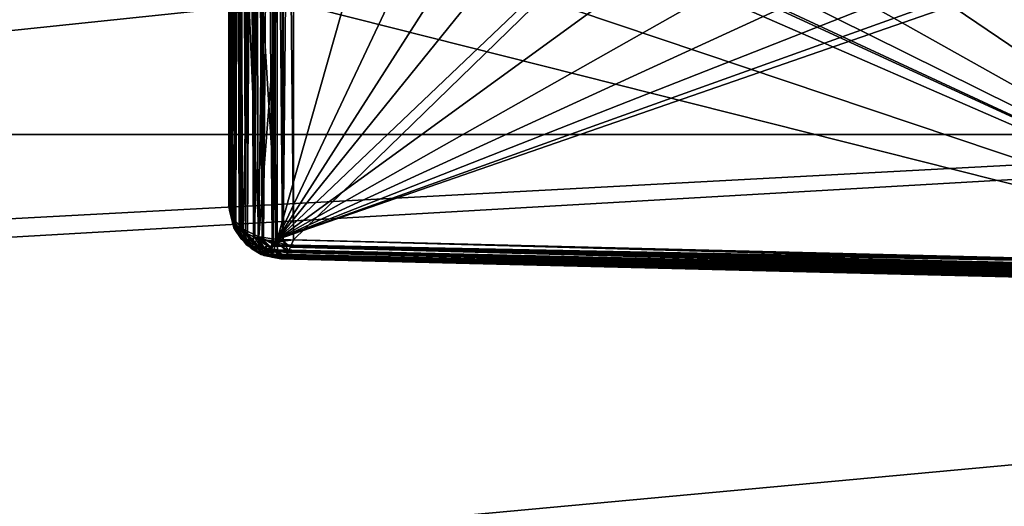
# Model space of a CAD drawing. Header units: metres. Extents: x 59 to 135, y -85 to 115.
# Tile 99 of 256: x 89.31 to 92.32, y 11.59 to 13.07. Entities that reach past the tile are written whole.
import ezdxf

# ---------------------------------------------------------------- set-up
doc = ezdxf.new("R2010")
doc.units = ezdxf.units.M
doc.layers.add('solid_20_404_502_XXX', color=7, linetype='CONTINUOUS')

msp = doc.modelspace()

# ---------------------------------------------------------------- linework, layer by layer
at = {"layer": 'solid_20_404_502_XXX'}
for points in [[(89.949997, 12.510079, -12.162848), (89.949997, 16.616306, -14.710766), (89.949997, 15.837152, -15.489921)], [(89.949997, 12.510079, -12.162848), (89.949997, 16.60574, -14.701389), (89.949997, 16.616306, -14.710766)], [(89.949997, 12.510079, -12.162848), (89.949997, 15.411931, -13.693076), (89.949997, 16.60574, -14.701389)], [(89.95153, 15.819356, -15.507064), (89.949997, 12.510079, -12.162848), (89.949997, 15.837152, -15.489921)], [(89.949997, 15.837152, 15.489921), (89.949997, 13.289234, 11.383693), (89.949997, 12.510079, 12.162848)], [(89.95153, 12.492936, 12.180644), (89.949997, 15.837152, 15.489921), (89.949997, 12.510079, 12.162848)], [(89.952324, 15.81516, 15.510906), (89.949997, 15.837152, 15.489921), (89.95153, 12.492936, 12.180644)], [(89.952324, 12.489094, -12.18484), (89.949997, 12.510079, -12.162848), (89.95153, 15.819356, -15.507064)], [(89.952324, 12.489094, -12.18484), (89.95153, 15.819356, -15.507064), (89.956703, 15.799511, -15.524899)], [(89.952324, 15.81516, 15.510906), (89.95153, 12.492936, 12.180644), (89.956703, 12.475101, 12.200489)], [(89.959259, 15.792827, 15.530653), (89.952324, 15.81516, 15.510906), (89.956703, 12.475101, 12.200489)], [(89.959259, 12.469347, -12.207173), (89.952324, 12.489094, -12.18484), (89.956703, 15.799511, -15.524899)], [(89.959259, 12.469347, -12.207173), (89.956703, 15.799511, -15.524899), (89.966347, 15.778058, -15.542833)], [(89.959259, 15.792827, 15.530653), (89.956703, 12.475101, 12.200489), (89.966347, 12.457167, 12.221942)], [(89.970688, 15.770648, 15.548693), (89.959259, 15.792827, 15.530653), (89.966347, 12.457167, 12.221942)], [(89.970688, 12.451307, -12.229352), (89.959259, 12.469347, -12.207173), (89.966347, 15.778058, -15.542833)], [(89.970688, 12.451307, -12.229352), (89.966347, 15.778058, -15.542833), (89.981247, 15.755488, -15.560057)], [(89.970688, 15.770648, 15.548693), (89.966347, 12.457167, 12.221942), (89.981247, 12.439943, 12.244512)], [(89.986412, 15.749114, 15.564596), (89.970688, 15.770648, 15.548693), (89.981247, 12.439943, 12.244512)], [(89.986412, 12.435404, -12.250886), (89.970688, 12.451307, -12.229352), (89.981247, 15.755488, -15.560057)], [(89.986412, 12.435404, -12.250886), (89.981247, 15.755488, -15.560057), (89.990395, 15.744543, -15.567759)], [(89.986412, 15.749114, 15.564596), (89.981247, 12.439943, 12.244512), (89.990395, 12.432241, 12.255457)], [(89.986412, 15.749114, 15.564596), (89.990395, 12.432241, 12.255457), (90.000786, 12.425146, 12.266249)], [(90.006126, 15.728743, 15.577978), (89.986412, 15.749114, 15.564596), (90.000786, 12.425146, 12.266249)], [(89.986412, 12.435404, -12.250886), (89.990395, 15.744543, -15.567759), (90.000786, 15.733751, -15.574854)], [(90.006126, 12.422022, -12.271257), (89.986412, 12.435404, -12.250886), (90.000786, 15.733751, -15.574854)], [(90.006126, 12.422022, -12.271257), (90.000786, 15.733751, -15.574854), (90.024475, 15.713643, -15.586613)], [(90.006126, 15.728743, 15.577978), (90.000786, 12.425146, 12.266249), (90.024475, 12.413387, 12.286357)], [(90.029419, 15.710043, 15.588469), (90.006126, 15.728743, 15.577978), (90.024475, 12.413387, 12.286357)], [(90.029419, 12.411531, -12.289957), (90.006126, 12.422022, -12.271257), (90.024475, 15.713643, -15.586613)], [(90.029419, 12.411531, -12.289957), (90.024475, 15.713643, -15.586613), (90.03878, 15.703682, -15.591524)], [(90.029419, 15.710043, 15.588469), (90.024475, 12.413387, 12.286357), (90.03878, 12.408476, 12.296318)], [(90.029419, 15.710043, 15.588469), (90.03878, 12.408476, 12.296318), (90.051643, 12.405134, 12.304179)], [(90.055779, 15.693487, 15.595748), (90.029419, 15.710043, 15.588469), (90.051643, 12.405134, 12.304179)], [(90.029419, 12.411531, -12.289957), (90.03878, 15.703682, -15.591524), (90.051643, 15.695821, -15.594866)], [(90.055779, 12.404252, -12.306513), (90.029419, 12.411531, -12.289957), (90.051643, 15.695821, -15.594866)], [(90.055779, 12.404252, -12.306513), (90.051643, 15.695821, -15.594866), (90.081604, 15.680821, -15.599379)], [(90.055779, 15.693487, 15.595748), (90.051643, 12.405134, 12.304179), (90.081604, 12.400621, 12.319179)], [(90.084579, 15.679554, 15.599606), (90.055779, 15.693487, 15.595748), (90.081604, 12.400621, 12.319179)], [(90.084579, 12.400394, -12.320446), (90.055779, 12.404252, -12.306513), (90.081604, 15.680821, -15.599379)], [(90.084579, 12.400394, -12.320446), (90.081604, 15.680821, -15.599379), (90.091537, 15.676733, -15.599991)], [(90.084579, 15.679554, 15.599606), (90.081604, 12.400621, 12.319179), (90.091537, 12.400009, 12.323267)], [(90.084579, 15.679554, 15.599606), (90.091537, 12.400009, 12.323267), (90.113518, 12.400012, 12.330879)], [(90.115074, 15.668647, 15.599914), (90.084579, 15.679554, 15.599606), (90.113518, 12.400012, 12.330879)], [(90.084579, 12.400394, -12.320446), (90.091537, 15.676733, -15.599991), (90.113518, 15.669121, -15.599988)], [(90.115074, 12.400086, -12.331353), (90.084579, 12.400394, -12.320446), (90.113518, 15.669121, -15.599988)], [(90.115074, 12.400086, -12.331353), (90.113518, 15.669121, -15.599988), (90.146507, 15.661008, -15.596577)], [(90.115074, 15.668647, 15.599914), (90.113518, 12.400012, 12.330879), (90.146507, 12.403423, 12.338992)], [(90.115074, 15.668647, 15.599914), (90.146507, 12.403423, 12.338992), (90.146507, 15.661008, 15.596577)], [(90.115074, 12.400086, -12.331353), (90.146507, 15.661008, -15.596577), (90.146507, 12.403423, -12.338992)], [(90.146507, 12.403423, -12.338992), (90.146507, 15.661008, -15.596577), (93.5, 15.661006, -15.679357)], [(90.146507, 15.661008, 15.596577), (96.853493, 12.237829, 12.338961), (96.853493, 13.94942, 14.050551)], [(90.146507, 15.661008, 15.596577), (93.5, 12.320643, 12.338994), (96.853493, 12.237829, 12.338961)], [(90.146507, 15.661008, 15.596577), (90.146507, 12.403423, 12.338992), (93.5, 12.320643, 12.338994)], [(93.5, 12.320642, -12.338992), (90.146507, 12.403423, -12.338992), (93.5, 15.661006, -15.679357)], [(89.949997, 12.510079, -12.162848), (89.949997, 14.306924, -12.588069), (89.949997, 15.411931, -13.693076)], [(103.25, 14.50146, -16.086933), (86.25, 14.501178, -16.086687), (86.25, 12.725317, -14.411202)], [(103.25, 12.725154, -14.411075), (103.25, 14.50146, -16.086933), (86.25, 12.725317, -14.411202)], [(103.25, 14.50146, 16.086933), (103.25, 12.725154, 14.411075), (86.25, 14.501178, 16.086687)], [(103.25, 12.725154, 14.411075), (86.25, 12.725317, 14.411202), (86.25, 14.501178, 16.086687)], [(89.949997, 12.510079, -12.162848), (89.949997, 13.298611, -11.39426), (89.949997, 14.306924, -12.588069)], [(103.25, 13.215885, 17.619022), (72.866943, 13.544167, 17.889351), (72.895836, 11.591586, 16.117195)], [(103.25, 13.215885, -17.619022), (72.895844, 11.591493, -16.117098), (72.866951, 13.543697, -17.888971)], [(90.097382, 12.404635, 12.056192), (90.986229, 13.504327, 10.93456), (91.115524, 13.374862, 11.060833)], [(90.097382, 12.404635, 12.056192), (90.801506, 13.504327, 10.939119), (90.986229, 13.504327, 10.93456)], [(90.097382, 12.404635, 12.056192), (90.616806, 13.504327, 10.943679), (90.801506, 13.504327, 10.939119)], [(90.097382, 12.404635, 12.056192), (90.357346, 13.322098, 11.132313), (90.616806, 13.504327, 10.943679)], [(90.616806, 13.504327, -10.943679), (90.357346, 13.322097, -11.132314), (93.328056, 12.324886, -12.056192)], [(91.283623, 13.265324, -11.166223), (90.616806, 13.504327, -10.943679), (93.328056, 12.324886, -12.056192)], [(90.097382, 12.404635, 12.056192), (91.115524, 13.374862, 11.060833), (91.282143, 13.266083, 11.165499)], [(90.097382, 12.404635, 12.056192), (90.097382, 13.139568, 11.321259), (90.357346, 13.322098, 11.132313)], [(90.357346, 13.322097, -11.132314), (90.097382, 13.139568, -11.321259), (93.328056, 12.324886, -12.056192)], [(89.949997, 12.510079, -12.162848), (89.949997, 13.289234, -11.383693), (89.949997, 13.298611, -11.39426)], [(89.961166, 12.470105, -12.122513), (89.949997, 13.289234, -11.383693), (89.949997, 12.510079, -12.162848)], [(89.961166, 12.470105, -12.122513), (89.956627, 13.255913, -11.35467), (89.949997, 13.289234, -11.383693)], [(89.956627, 13.255913, 11.35467), (89.949997, 12.510079, 12.162848), (89.949997, 13.289234, 11.383693)], [(89.961128, 12.470184, 12.122567), (89.949997, 12.510079, 12.162848), (89.956627, 13.255913, 11.35467)], [(89.961166, 12.470105, -12.122513), (89.976295, 13.221168, -11.331783), (89.956627, 13.255913, -11.35467)], [(89.961128, 12.470184, 12.122567), (89.956627, 13.255913, 11.35467), (89.976295, 13.221168, 11.331783)], [(90.097382, 12.404635, 12.056192), (91.282143, 13.266083, 11.165499), (91.476379, 13.184826, 11.241961)], [(91.477905, 13.184333, -11.242417), (91.283623, 13.265324, -11.166223), (93.328056, 12.324886, -12.056192)], [(103.25, 13.215885, 17.619022), (72.895836, 11.591586, 16.117195), (72.897644, 11.469737, 15.992198)], [(103.25, 13.215885, -17.619022), (103.25, 11.270406, -15.783558), (72.895844, 11.591493, -16.117098)], [(103.25, 11.270406, 15.783558), (103.25, 13.215885, 17.619022), (72.897644, 11.469737, 15.992198)], [(89.992973, 12.43607, 12.088224), (89.961128, 12.470184, 12.122567), (89.976295, 13.221168, 11.331783)], [(89.961166, 12.470105, -12.122513), (89.99305, 12.436024, -12.088167), (89.976295, 13.221168, -11.331783)], [(89.99305, 12.436024, -12.088167), (90.008202, 13.187813, -11.317344), (89.976295, 13.221168, -11.331783)], [(89.992973, 12.43607, 12.088224), (89.976295, 13.221168, 11.331783), (90.008202, 13.187813, 11.317344)], [(90.040794, 12.413054, 12.064965), (89.992973, 12.43607, 12.088224), (90.008202, 13.187813, 11.317344)], [(89.99305, 12.436024, -12.088167), (90.040894, 12.413047, -12.064912), (90.008202, 13.187813, -11.317344)], [(90.040894, 12.413047, -12.064912), (90.049873, 13.159494, -11.313497), (90.008202, 13.187813, -11.317344)], [(90.040794, 12.413054, 12.064965), (90.008202, 13.187813, 11.317344), (90.049873, 13.159494, 11.313497)], [(90.097382, 12.404635, 12.056192), (91.476379, 13.184826, 11.241961), (91.689598, 13.134541, 11.286983)], [(90.097382, 12.404635, 12.056192), (92.131256, 13.133818, 11.276804), (92.34333, 13.18357, 11.221816)], [(93.328056, 12.324886, 12.056192), (90.097382, 12.404635, 12.056192), (92.34333, 13.18357, 11.221816)], [(91.691376, 13.134293, -11.287188), (91.477905, 13.184333, -11.242417), (93.328056, 12.324886, -12.056192)], [(92.344101, 13.183824, -11.221543), (92.132027, 13.133925, -11.276677), (93.328056, 12.324886, -12.056192)], [(90.040794, 12.413054, 12.064965), (90.049873, 13.159494, 11.313497), (90.097382, 13.139568, 11.321259)], [(90.040794, 12.413054, 12.064965), (90.097382, 13.139568, 11.321259), (90.097382, 12.404635, 12.056192)], [(90.040894, 12.413047, -12.064912), (90.097382, 12.404635, -12.056192), (90.049873, 13.159494, -11.313497)], [(90.049873, 13.159494, -11.313497), (90.097382, 12.404635, -12.056192), (90.097382, 13.139568, -11.321259)], [(90.097382, 13.139568, -11.321259), (90.097382, 12.404635, -12.056192), (93.328056, 12.324886, -12.056192)], [(90.097382, 12.404635, 12.056192), (91.689598, 13.134541, 11.286983), (91.910988, 13.117424, 11.298635)], [(90.097382, 12.404635, 12.056192), (91.910988, 13.117424, 11.298635), (92.131256, 13.133818, 11.276804)], [(91.911949, 13.117424, -11.298612), (91.691376, 13.134293, -11.287188), (93.328056, 12.324886, -12.056192)], [(92.132027, 13.133925, -11.276677), (91.911949, 13.117424, -11.298612), (93.328056, 12.324886, -12.056192)], [(103.25, 12.725154, -14.411075), (86.25, 12.725317, -14.411202), (86.25, 11.15545, -12.540382)], [(103.25, 12.725154, 14.411075), (86.25, 11.15545, 12.540382), (86.25, 12.725317, 14.411202)], [(103.25, 11.155413, -12.540331), (103.25, 12.725154, -14.411075), (86.25, 11.15545, -12.540382)], [(103.25, 12.725154, 14.411075), (103.25, 11.155413, 12.540331), (86.25, 11.15545, 12.540382)], [(89.952324, 12.489094, -12.18484), (89.961166, 12.470105, -12.122513), (89.949997, 12.510079, -12.162848)], [(89.96505, 12.44065, 12.165832), (89.949997, 12.510079, 12.162848), (89.961128, 12.470184, 12.122567)], [(89.96505, 12.44065, 12.165832), (89.95153, 12.492936, 12.180644), (89.949997, 12.510079, 12.162848)], [(89.96505, 12.44065, 12.165832), (89.956703, 12.475101, 12.200489), (89.95153, 12.492936, 12.180644)], [(89.967987, 12.43518, -12.161172), (89.961166, 12.470105, -12.122513), (89.952324, 12.489094, -12.18484)], [(89.967987, 12.43518, -12.161172), (89.952324, 12.489094, -12.18484), (89.959259, 12.469347, -12.207173)], [(89.975983, 12.428215, 12.212512), (89.966347, 12.457167, 12.221942), (89.956703, 12.475101, 12.200489)], [(89.975983, 12.428215, 12.212512), (89.956703, 12.475101, 12.200489), (89.96505, 12.44065, 12.165832)], [(89.987343, 12.406871, -12.198849), (89.959259, 12.469347, -12.207173), (89.970688, 12.451307, -12.229352)], [(89.987343, 12.406871, -12.198849), (89.967987, 12.43518, -12.161172), (89.959259, 12.469347, -12.207173)], [(89.995415, 12.405544, 12.129655), (89.961128, 12.470184, 12.122567), (89.992973, 12.43607, 12.088224)], [(89.96505, 12.44065, 12.165832), (89.961128, 12.470184, 12.122567), (89.995415, 12.405544, 12.129655)], [(89.999924, 12.402246, -12.126451), (89.99305, 12.436024, -12.088167), (89.961166, 12.470105, -12.122513)], [(89.999924, 12.402246, -12.126451), (89.961166, 12.470105, -12.122513), (89.967987, 12.43518, -12.161172)], [(89.975983, 12.428215, 12.212512), (89.981247, 12.439943, 12.244512), (89.966347, 12.457167, 12.221942)], [(89.987343, 12.406871, -12.198849), (89.970688, 12.451307, -12.229352), (89.986412, 12.435404, -12.250886)], [(89.96505, 12.44065, 12.165832), (89.995415, 12.405544, 12.129655), (90.003044, 12.388381, 12.175378)], [(89.975983, 12.428215, 12.212512), (89.96505, 12.44065, 12.165832), (90.003044, 12.388381, 12.175378)], [(90.019478, 12.376352, -12.163733), (89.967987, 12.43518, -12.161172), (89.987343, 12.406871, -12.198849)], [(90.019478, 12.376352, -12.163733), (89.999924, 12.402246, -12.126451), (89.967987, 12.43518, -12.161172)], [(89.975983, 12.428215, 12.212512), (89.990395, 12.432241, 12.255457), (89.981247, 12.439943, 12.244512)], [(89.975983, 12.428215, 12.212512), (90.013908, 12.384531, 12.220291), (89.990395, 12.432241, 12.255457)], [(89.975983, 12.428215, 12.212512), (90.003044, 12.388381, 12.175378), (90.013908, 12.384531, 12.220291)], [(90.016289, 12.386422, -12.232255), (89.986412, 12.435404, -12.250886), (90.006126, 12.422022, -12.271257)], [(90.016289, 12.386422, -12.232255), (89.987343, 12.406871, -12.198849), (89.986412, 12.435404, -12.250886)], [(90.026237, 12.391992, 12.261153), (90.000786, 12.425146, 12.266249), (89.990395, 12.432241, 12.255457)], [(90.026237, 12.391992, 12.261153), (89.990395, 12.432241, 12.255457), (90.013908, 12.384531, 12.220291)], [(90.042526, 12.381227, 12.107134), (89.992973, 12.43607, 12.088224), (90.040794, 12.413054, 12.064965)], [(89.995415, 12.405544, 12.129655), (89.992973, 12.43607, 12.088224), (90.042526, 12.381227, 12.107134)], [(89.999924, 12.402246, -12.126451), (90.040894, 12.413047, -12.064912), (89.99305, 12.436024, -12.088167)], [(90.0494, 12.379269, -12.105021), (90.040894, 12.413047, -12.064912), (89.999924, 12.402246, -12.126451)], [(90.026237, 12.391992, 12.261153), (90.024475, 12.413387, 12.286357), (90.000786, 12.425146, 12.266249)], [(90.051743, 12.373822, -12.259693), (90.006126, 12.422022, -12.271257), (90.029419, 12.411531, -12.289957)], [(90.051743, 12.373822, -12.259693), (90.016289, 12.386422, -12.232255), (90.006126, 12.422022, -12.271257)], [(90.026237, 12.391992, 12.261153), (90.03878, 12.408476, 12.296318), (90.024475, 12.413387, 12.286357)], [(90.097481, 12.384599, 12.07958), (90.040794, 12.413054, 12.064965), (90.097382, 12.404635, 12.056192)], [(90.042526, 12.381227, 12.107134), (90.040794, 12.413054, 12.064965), (90.097481, 12.384599, 12.07958)], [(90.097343, 12.388198, -12.074812), (90.097382, 12.404635, -12.056192), (90.040894, 12.413047, -12.064912)], [(90.0494, 12.379269, -12.105021), (90.097343, 12.388198, -12.074812), (90.040894, 12.413047, -12.064912)], [(90.048103, 12.359495, -12.196077), (89.987343, 12.406871, -12.198849), (90.016289, 12.386422, -12.232255)], [(90.048103, 12.359495, -12.196077), (90.019478, 12.376352, -12.163733), (89.987343, 12.406871, -12.198849)], [(90.003044, 12.388381, 12.175378), (89.995415, 12.405544, 12.129655), (90.042526, 12.381227, 12.107134)], [(90.0494, 12.379269, -12.105021), (89.999924, 12.402246, -12.126451), (90.019478, 12.376352, -12.163733)], [(90.003044, 12.388381, 12.175378), (90.042526, 12.381227, 12.107134), (90.048637, 12.36215, 12.154333)], [(90.013908, 12.384531, 12.220291), (90.003044, 12.388381, 12.175378), (90.048637, 12.36215, 12.154333)], [(90.026237, 12.391992, 12.261153), (90.013908, 12.384531, 12.220291), (90.057663, 12.356019, 12.202116)], [(90.013908, 12.384531, 12.220291), (90.048637, 12.36215, 12.154333), (90.057663, 12.356019, 12.202116)], [(90.082069, 12.351112, -12.22163), (90.016289, 12.386422, -12.232255), (90.051743, 12.373822, -12.259693)], [(90.082069, 12.351112, -12.22163), (90.048103, 12.359495, -12.196077), (90.016289, 12.386422, -12.232255)], [(90.026237, 12.391992, 12.261153), (90.068336, 12.361472, 12.247406), (90.03878, 12.408476, 12.296318)], [(90.026237, 12.391992, 12.261153), (90.057663, 12.356019, 12.202116), (90.068336, 12.361472, 12.247406)], [(90.091072, 12.368632, -12.280518), (90.029419, 12.411531, -12.289957), (90.055779, 12.404252, -12.306513)], [(90.091072, 12.368632, -12.280518), (90.051743, 12.373822, -12.259693), (90.029419, 12.411531, -12.289957)], [(90.079834, 12.376716, 12.28823), (90.051643, 12.405134, 12.304179), (90.03878, 12.408476, 12.296318)], [(90.079834, 12.376716, 12.28823), (90.03878, 12.408476, 12.296318), (90.068336, 12.361472, 12.247406)], [(90.042526, 12.381227, 12.107134), (90.097481, 12.384599, 12.07958), (90.098824, 12.36832, 12.105841)], [(90.0494, 12.379269, -12.105021), (90.098282, 12.372938, -12.097425), (90.097343, 12.388198, -12.074812)], [(90.079834, 12.376716, 12.28823), (90.081604, 12.400621, 12.319179), (90.051643, 12.405134, 12.304179)], [(90.091072, 12.368632, -12.280518), (90.055779, 12.404252, -12.306513), (90.084579, 12.400394, -12.320446)], [(90.079834, 12.376716, 12.28823), (90.091537, 12.400009, 12.323267), (90.081604, 12.400621, 12.319179)], [(90.079834, 12.376716, 12.28823), (90.130173, 12.36657, 12.287427), (90.091537, 12.400009, 12.323267)], [(90.132149, 12.370271, -12.294526), (90.084579, 12.400394, -12.320446), (90.115074, 12.400086, -12.331353)], [(90.091072, 12.368632, -12.280518), (90.084579, 12.400394, -12.320446), (90.132149, 12.370271, -12.294526)], [(90.138153, 12.382919, 12.314674), (90.113518, 12.400012, 12.330879), (90.091537, 12.400009, 12.323267)], [(90.138153, 12.382919, 12.314674), (90.091537, 12.400009, 12.323267), (90.130173, 12.36657, 12.287427)], [(90.097343, 12.388198, -12.074812), (93.328056, 12.324886, -12.056192), (90.097382, 12.404635, -12.056192)], [(90.097343, 12.388198, -12.074812), (96.563599, 12.23349, -12.068745), (93.328056, 12.324886, -12.056192)], [(90.097343, 12.388198, -12.074812), (96.575851, 12.222992, -12.081922), (96.563599, 12.23349, -12.068745)], [(90.097343, 12.388198, -12.074812), (90.098282, 12.372938, -12.097425), (96.575851, 12.222992, -12.081922)], [(96.563408, 12.233714, 12.068485), (90.097382, 12.404635, 12.056192), (93.328056, 12.324886, 12.056192)], [(90.097481, 12.384599, 12.07958), (90.097382, 12.404635, 12.056192), (96.563408, 12.233714, 12.068485)], [(90.097481, 12.384599, 12.07958), (96.575249, 12.223374, 12.081406), (96.59211, 12.214368, 12.094493)], [(90.098824, 12.36832, 12.105841), (90.097481, 12.384599, 12.07958), (96.59211, 12.214368, 12.094493)], [(90.097481, 12.384599, 12.07958), (96.563408, 12.233714, 12.068485), (96.575249, 12.223374, 12.081406)], [(90.138153, 12.382919, 12.314674), (90.146507, 12.403423, 12.338992), (90.113518, 12.400012, 12.330879)], [(90.137718, 12.381955, -12.313313), (90.115074, 12.400086, -12.331353), (90.146507, 12.403423, -12.338992)], [(90.132149, 12.370271, -12.294526), (90.115074, 12.400086, -12.331353), (90.137718, 12.381955, -12.313313)], [(90.138153, 12.382919, 12.314674), (90.130173, 12.36657, 12.287427), (96.848511, 12.217846, 12.315464)], [(90.132149, 12.370271, -12.294526), (90.137718, 12.381955, -12.313313), (96.832016, 12.200269, -12.285687)], [(90.137718, 12.381955, -12.313313), (90.146507, 12.403423, -12.338992), (96.848312, 12.21749, -12.314968)], [(90.137718, 12.381955, -12.313313), (96.848312, 12.21749, -12.314968), (96.832016, 12.200269, -12.285687)], [(93.5, 12.320643, 12.338994), (90.146507, 12.403423, 12.338992), (90.138153, 12.382919, 12.314674)], [(90.138153, 12.382919, 12.314674), (96.853493, 12.237829, 12.338961), (93.5, 12.320643, 12.338994)], [(90.138153, 12.382919, 12.314674), (96.848511, 12.217846, 12.315464), (96.853493, 12.237829, 12.338961)], [(96.848312, 12.21749, -12.314968), (90.146507, 12.403423, -12.338992), (93.5, 12.320642, -12.338992)], [(90.07312, 12.357058, -12.143161), (90.0494, 12.379269, -12.105021), (90.019478, 12.376352, -12.163733)], [(90.07312, 12.357058, -12.143161), (90.019478, 12.376352, -12.163733), (90.048103, 12.359495, -12.196077)], [(90.048637, 12.36215, 12.154333), (90.042526, 12.381227, 12.107134), (90.098824, 12.36832, 12.105841)], [(90.082069, 12.351112, -12.22163), (90.106415, 12.347317, -12.173318), (90.048103, 12.359495, -12.196077)], [(90.07312, 12.357058, -12.143161), (90.048103, 12.359495, -12.196077), (90.106415, 12.347317, -12.173318)], [(90.048637, 12.36215, 12.154333), (90.098824, 12.36832, 12.105841), (90.101387, 12.356214, 12.13439)], [(90.048637, 12.36215, 12.154333), (90.101387, 12.356214, 12.13439), (90.105156, 12.348611, 12.164595)], [(90.057663, 12.356019, 12.202116), (90.048637, 12.36215, 12.154333), (90.105156, 12.348611, 12.164595)], [(90.07312, 12.357058, -12.143161), (90.098282, 12.372938, -12.097425), (90.0494, 12.379269, -12.105021)], [(90.091072, 12.368632, -12.280518), (90.118576, 12.350053, -12.239841), (90.051743, 12.373822, -12.259693)], [(90.082069, 12.351112, -12.22163), (90.051743, 12.373822, -12.259693), (90.118576, 12.350053, -12.239841)], [(90.068336, 12.361472, 12.247406), (90.057663, 12.356019, 12.202116), (90.110023, 12.345757, 12.195768)], [(90.057663, 12.356019, 12.202116), (90.105156, 12.348611, 12.164595), (90.110023, 12.345757, 12.195768)], [(90.079834, 12.376716, 12.28823), (90.068336, 12.361472, 12.247406), (90.115906, 12.347802, 12.22716)], [(90.068336, 12.361472, 12.247406), (90.110023, 12.345757, 12.195768), (90.115906, 12.347802, 12.22716)], [(90.07312, 12.357058, -12.143161), (90.100357, 12.359982, -12.124104), (90.098282, 12.372938, -12.097425)], [(90.07312, 12.357058, -12.143161), (90.103836, 12.350527, -12.154836), (90.100357, 12.359982, -12.124104)], [(90.07312, 12.357058, -12.143161), (90.106415, 12.347317, -12.173318), (90.103836, 12.350527, -12.154836)], [(90.079834, 12.376716, 12.28823), (90.115906, 12.347802, 12.22716), (90.122681, 12.354774, 12.257984)], [(90.079834, 12.376716, 12.28823), (90.122681, 12.354774, 12.257984), (90.130173, 12.36657, 12.287427)], [(90.091072, 12.368632, -12.280518), (90.132149, 12.370271, -12.294526), (90.129349, 12.365101, -12.284403)], [(90.091072, 12.368632, -12.280518), (90.129349, 12.365101, -12.284403), (90.121552, 12.353338, -12.25315)], [(90.091072, 12.368632, -12.280518), (90.121552, 12.353338, -12.25315), (90.118576, 12.350053, -12.239841)], [(90.098282, 12.372938, -12.097425), (96.593254, 12.213859, -12.095295), (96.575851, 12.222992, -12.081922)], [(90.098282, 12.372938, -12.097425), (96.614502, 12.2057, -12.10937), (96.593254, 12.213859, -12.095295)], [(90.098282, 12.372938, -12.097425), (90.100357, 12.359982, -12.124104), (96.614502, 12.2057, -12.10937)], [(90.098824, 12.36832, 12.105841), (96.612778, 12.206292, 12.108262), (96.636955, 12.198888, 12.123443)], [(90.101387, 12.356214, 12.13439), (90.098824, 12.36832, 12.105841), (96.636955, 12.198888, 12.123443)], [(90.098824, 12.36832, 12.105841), (96.59211, 12.214368, 12.094493), (96.612778, 12.206292, 12.108262)], [(90.100357, 12.359982, -12.124104), (96.639084, 12.198315, -12.124759), (96.614502, 12.2057, -12.10937)], [(90.100357, 12.359982, -12.124104), (90.103836, 12.350527, -12.154836), (96.639084, 12.198315, -12.124759)], [(90.101387, 12.356214, 12.13439), (96.664749, 12.192158, 12.140874), (96.696434, 12.186418, 12.161656)], [(90.105156, 12.348611, 12.164595), (90.101387, 12.356214, 12.13439), (96.696434, 12.186418, 12.161656)], [(90.101387, 12.356214, 12.13439), (96.636955, 12.198888, 12.123443), (96.664749, 12.192158, 12.140874)], [(90.122681, 12.354774, 12.257984), (90.115906, 12.347802, 12.22716), (96.807251, 12.188766, 12.254734)], [(90.118576, 12.350053, -12.239841), (90.121552, 12.353338, -12.25315), (96.805359, 12.188203, -12.25265)], [(90.121552, 12.353338, -12.25315), (90.129349, 12.365101, -12.284403), (96.805359, 12.188203, -12.25265)], [(90.130173, 12.36657, 12.287427), (90.122681, 12.354774, 12.257984), (96.832825, 12.200834, 12.286871)], [(90.122681, 12.354774, 12.257984), (96.807251, 12.188766, 12.254734), (96.832825, 12.200834, 12.286871)], [(90.129349, 12.365101, -12.284403), (90.132149, 12.370271, -12.294526), (96.832016, 12.200269, -12.285687)], [(90.129349, 12.365101, -12.284403), (96.832016, 12.200269, -12.285687), (96.805359, 12.188203, -12.25265)], [(90.130173, 12.36657, 12.287427), (96.832825, 12.200834, 12.286871), (96.848511, 12.217846, 12.315464)], [(90.082069, 12.351112, -12.22163), (90.118576, 12.350053, -12.239841), (90.114571, 12.346953, -12.220502)], [(90.082069, 12.351112, -12.22163), (90.114571, 12.346953, -12.220502), (90.10862, 12.346046, -12.187349)], [(90.082069, 12.351112, -12.22163), (90.10862, 12.346046, -12.187349), (90.106415, 12.347317, -12.173318)], [(90.103836, 12.350527, -12.154836), (96.66684, 12.191719, -12.142197), (96.639084, 12.198315, -12.124759)], [(90.103836, 12.350527, -12.154836), (96.697792, 12.186213, -12.162603), (96.66684, 12.191719, -12.142197)], [(90.103836, 12.350527, -12.154836), (90.106415, 12.347317, -12.173318), (96.697792, 12.186213, -12.162603)], [(90.105156, 12.348611, 12.164595), (96.696434, 12.186418, 12.161656), (96.732452, 12.18253, 12.187451)], [(90.110023, 12.345757, 12.195768), (90.105156, 12.348611, 12.164595), (96.732452, 12.18253, 12.187451)], [(90.106415, 12.347317, -12.173318), (96.731995, 12.182558, -12.187131), (96.697792, 12.186213, -12.162603)], [(90.106415, 12.347317, -12.173318), (90.10862, 12.346046, -12.187349), (96.731995, 12.182558, -12.187131)], [(90.10862, 12.346046, -12.187349), (90.114571, 12.346953, -12.220502), (96.769417, 12.182365, -12.217613)], [(90.10862, 12.346046, -12.187349), (96.769417, 12.182365, -12.217613), (96.731995, 12.182558, -12.187131)], [(90.115906, 12.347802, 12.22716), (90.110023, 12.345757, 12.195768), (96.772156, 12.182562, 12.220082)], [(90.110023, 12.345757, 12.195768), (96.752251, 12.18186, 12.203103), (96.772156, 12.182562, 12.220082)], [(90.110023, 12.345757, 12.195768), (96.732452, 12.18253, 12.187451), (96.752251, 12.18186, 12.203103)], [(90.114571, 12.346953, -12.220502), (90.118576, 12.350053, -12.239841), (96.788063, 12.184418, -12.234934)], [(90.114571, 12.346953, -12.220502), (96.788063, 12.184418, -12.234934), (96.769417, 12.182365, -12.217613)], [(90.115906, 12.347802, 12.22716), (96.790825, 12.184879, 12.237616), (96.807251, 12.188766, 12.254734)], [(90.115906, 12.347802, 12.22716), (96.772156, 12.182562, 12.220082), (96.790825, 12.184879, 12.237616)], [(90.118576, 12.350053, -12.239841), (96.805359, 12.188203, -12.25265), (96.788063, 12.184418, -12.234934)]]:
    msp.add_3dface(points, dxfattribs=at)

doc.saveas('drawing.dxf')
